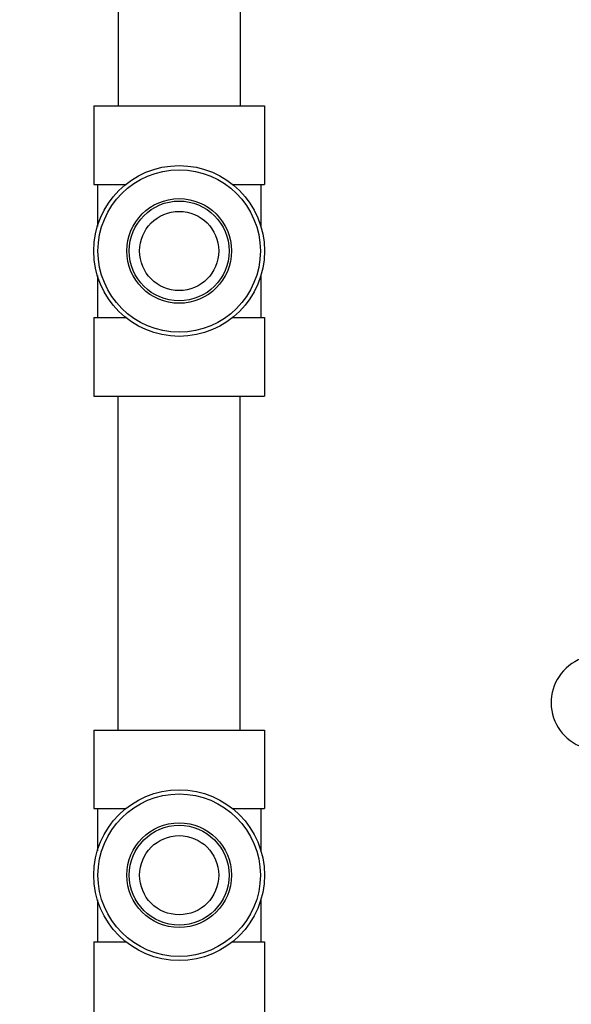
# Model space of a CAD drawing. Header units: inches. Extents: x 24 to 1128, y -69 to 748.
# Tile 73 of 256: x 140.89 to 144.69, y 252.35 to 259.14. Entities that reach past the tile are written whole.
import ezdxf

# ---------------------------------------------------------------- set-up
doc = ezdxf.new("R2010")
doc.units = ezdxf.units.IN
doc.header["$LTSCALE"] = 32
doc.header["$MEASUREMENT"] = 0
doc.layers.add('Dimension (ANSI)', color=7, linetype='Continuous', lineweight=25)
doc.layers.add('Visible (ANSI)', color=7, linetype='Continuous', lineweight=30)
doc.styles.add('Note Text (ANSI)', font='tahoma.ttf')
doc.dimstyles.new('SB Fraction-16 (ANSI)', dxfattribs={"dimscale": 32, "dimtxt": 0.125, "dimasz": 0.098425, "dimexe": 0.125, "dimexo": 0.0625, "dimgap": 0.031496, "dimtad": 0, "dimtih": 1, "dimtoh": 1, "dimdec": 4, "dimrnd": 1e-08, "dimzin": 0, "dimdsep": 46, "dimlunit": 5, "dimtxsty": 'Note Text (ANSI)', "dimcen": 0.09, "dimdle": 0.393701, "dimclrd": 256, "dimclre": 256, "dimclrt": 256, "dimadec": 0, "dimazin": 3, "dimtfac": 0.96, "dimtofl": 0, "dimtmove": 0, "dimatfit": 3, "dimfxl": 1, "dimfrac": 2, "dimtolj": 1, "dimtzin": 12, "dimlwd": -1, "dimlwe": -1, "dimarcsym": 0})

# ---------------------------------------------------------------- blocks, each defined once
blk = doc.blocks.new('*D15')
at = {"layer": 'Defpoints', "color": 0, "transparency": 16777216}
for p in [(159.2904, 460.4837), (67.9568, 170.772), (125.1654, 170.772)]:
    blk.add_point(p, dxfattribs=at)
at = {"layer": 'Dimension (ANSI)', "transparency": 16777216}
for p, q in [((157.2904, 460.4837), (63.9568, 460.4837)), ((67.9568, 457.3341), (67.9568, 323.1609)), ((67.9568, 173.9216), (67.9568, 316.0948)), ((123.1654, 170.772), (63.9568, 170.772))]:
    blk.add_line(p, q, dxfattribs=at)
for points in [[(67.4319, 457.3341), (68.4817, 457.3341), (67.9568, 460.4837)], [(67.4319, 173.9216), (68.4817, 173.9216), (67.9568, 170.772)]]:
    blk.add_solid(points, dxfattribs=at)
at = {"layer": 'Dimension (ANSI)', "transparency": 16777216, "insert": (55.7701, 322.153), "char_height": 4, "attachment_point": 1, "style": 'Note Text (ANSI)'}
blk.add_mtext('\\A1;289 11/16', dxfattribs=at)

msp = doc.modelspace()

# ---------------------------------------------------------------- linework, layer by layer
at = {"layer": 'Visible (ANSI)'}
for p, q in [((141.56611, 260.7867), (141.56611, 258.5417)), ((142.40611, 260.7867), (142.40611, 258.5417)), ((141.39761, 258.5417), (142.57461, 258.5417)), ((141.39761, 258.5417), (141.39761, 258.0007)), ((142.57461, 258.5417), (142.57461, 258.0007)), ((141.39761, 258.0007), (141.6178, 258.0007)), ((141.42236, 258.0007), (141.42236, 257.71057)), ((142.35442, 258.0007), (142.57461, 258.0007)), ((142.54986, 258.0007), (142.54986, 257.71057)), ((141.42236, 257.37283), (141.42236, 257.0827)), ((142.54986, 257.37283), (142.54986, 257.0827)), ((141.39761, 257.0827), (141.6178, 257.0827)), ((141.39761, 257.0827), (141.39761, 256.5417)), ((142.35442, 257.0827), (142.57461, 257.0827)), ((142.57461, 257.0827), (142.57461, 256.5417)), ((141.39761, 256.5417), (142.57461, 256.5417)), ((141.56611, 254.2392), (141.56611, 256.5417)), ((142.40611, 254.2392), (142.40611, 256.5417)), ((141.39761, 254.2392), (142.57461, 254.2392)), ((141.39761, 254.2392), (141.39761, 253.6982)), ((142.57461, 254.2392), (142.57461, 253.6982)), ((141.39761, 253.6982), (141.6178, 253.6982)), ((141.42236, 253.6982), (141.42236, 253.40807)), ((142.35442, 253.6982), (142.57461, 253.6982)), ((142.54986, 253.6982), (142.54986, 253.40807)), ((141.42236, 253.07033), (141.42236, 252.7802)), ((142.54986, 253.07033), (142.54986, 252.7802)), ((141.39761, 252.7802), (141.6178, 252.7802)), ((141.39761, 252.7802), (141.39761, 252.2392)), ((142.35442, 252.7802), (142.57461, 252.7802)), ((142.57461, 252.7802), (142.57461, 252.2392))]:
    msp.add_line(p, q, dxfattribs=at)
for centre, radius in [((141.98611, 257.5417), 0.5885), ((141.98611, 257.5417), 0.56), ((141.98611, 257.5417), 0.36065), ((141.98611, 257.5417), 0.34397), ((141.98611, 257.5417), 0.273), ((141.98611, 253.2392), 0.5885), ((141.98611, 253.2392), 0.56), ((141.98611, 253.2392), 0.36065), ((141.98611, 253.2392), 0.34397), ((141.98611, 253.2392), 0.273)]:
    msp.add_circle(centre, radius, dxfattribs=at)
msp.add_arc((144.87568, 254.42831), 0.325, 49.564771, 259.802066, dxfattribs=at)

# ---------------------------------------------------------------- dimensions: what is measured, and where the dimension line sits
at = {"layer": 'Dimension (ANSI)'}
dim = msp.add_linear_dim(base=(67.95681, 170.77197), p1=(159.29037, 460.48367), p2=(125.16537, 170.77197), angle=270, dimstyle='SB Fraction-16 (ANSI)', override={"dimgap": 0.031496, "dimdec": 4, "dimtol": 0, "dimlim": 0, "dimtp": 0, "dimtm": 0, "dimtdec": 2, "dimatfit": 1}, dxfattribs=at)
dim.commit()
dim.dimension.update_dxf_attribs({"geometry": '*D15', "text_midpoint": (67.95681, 319.62782), "dimtype": 160})

doc.saveas('drawing.dxf')
